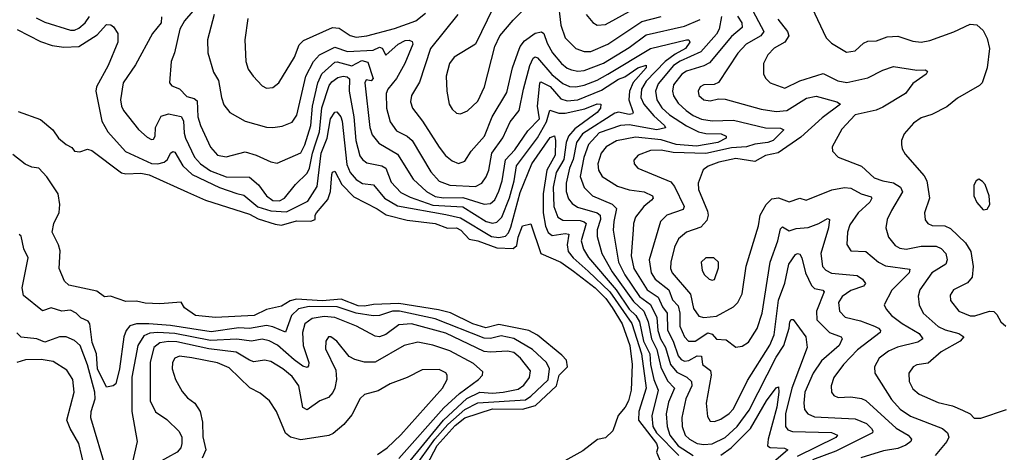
# Model space of a CAD drawing. Extents: x 1245432 to 1420865, y 606325 to 671314.
# Tile 142 of 256: x 1327757 to 1332375, y 621804 to 623830. Entities that reach past the tile are written whole.
import ezdxf

# ---------------------------------------------------------------- set-up
doc = ezdxf.new("R2010")
doc.units = 0

msp = doc.modelspace()

# ---------------------------------------------------------------- linework, layer by layer
at = {"layer": '0CON20XD'}
for points in [[(1328599.7, 623905), (1328530.8, 623825), (1328508, 623785), (1328482.7, 623675), (1328467.1, 623635), (1328460, 623535), (1328470.4, 623520.4), (1328506.1, 623506.1), (1328541.1, 623471.1), (1328575, 623461.2), (1328589.7, 623449.7), (1328593.4, 623375), (1328604.7, 623335), (1328652.5, 623232.5), (1328685, 623195.4), (1328725, 623188.4), (1328815, 623211.2), (1328866.2, 623196.2), (1328934.7, 623164.7), (1328965, 623158.5), (1329075, 623207.2), (1329095, 623244.6), (1329123.2, 623335), (1329130.3, 623425), (1329155.1, 623535), (1329173.5, 623576.5), (1329235, 623630.9), (1329246.9, 623633.1), (1329315, 623613.4), (1329361.2, 623638.8), (1329390.4, 623630.4), (1329414.7, 623555), (1329405, 623544), (1329381.5, 623548.5), (1329375.3, 623535), (1329399.8, 623325), (1329410.3, 623290.3), (1329441.2, 623251.2), (1329529.8, 623199.8), (1329602.5, 623082.5), (1329665.6, 623025.6), (1329705, 623002.6), (1329745, 622995.1), (1329835, 622998.1), (1329935, 622966), (1329965, 622968.8), (1329985, 622986.7), (1330005, 623026.4), (1330019.1, 623075), (1330035, 623174), (1330079.5, 623220.5), (1330140.8, 623309.2), (1330195.4, 623365), (1330185.9, 623425), (1330196.7, 623533.3), (1330201.6, 623538.4), (1330245, 623517.5), (1330295, 623458.7), (1330325, 623450.8), (1330375, 623454.9), (1330485, 623499.5), (1330565, 623551), (1330595, 623562.2), (1330655.4, 623605), (1330695, 623617.1), (1330695.7, 623605), (1330634, 623536), (1330616.3, 623495), (1330613.9, 623455), (1330633.9, 623395), (1330630.5, 623389.5), (1330615, 623386.1), (1330565, 623396.5), (1330548.2, 623391.8), (1330397.2, 623295), (1330367.9, 623255), (1330352.2, 623175), (1330335.9, 623135), (1330319.4, 623065), (1330320.7, 623025), (1330331, 622991), (1330348.6, 622968.6), (1330372.6, 622952.6), (1330465, 622925.5), (1330478.7, 622915), (1330481.6, 622895), (1330465.7, 622845.7), (1330464.8, 622815.2), (1330487, 622735), (1330535, 622649.6), (1330635, 622509.7), (1330683.5, 622465), (1330704.7, 622415), (1330719.7, 622335), (1330745.5, 622285), (1330763.3, 622203.3), (1330795, 622139.2), (1330827.8, 622105), (1330800.4, 622039.6), (1330789.7, 621985), (1330793.9, 621925), (1330806.1, 621885), (1330845.5, 621835), (1330915, 621789.3)], [(1329978.2, 623885), (1329895.6, 623715), (1329794.7, 623655.3), (1329772.5, 623625), (1329757.1, 623565), (1329760.4, 623495), (1329771.8, 623435), (1329785, 623411.4), (1329805, 623392.9), (1329825, 623388.9), (1329856.6, 623403.4), (1329905, 623448.9), (1329937.1, 623515), (1329985.3, 623704.7), (1330009.5, 623755), (1330071.5, 623828.5), (1330145, 623901.5)], [(1330280.8, 623925), (1330294.8, 623805), (1330315.9, 623745), (1330365, 623694.7), (1330405, 623680.3), (1330435, 623681.4), (1330515, 623715.2), (1330675, 623821.5), (1330765, 623844.8)], [(1331182.5, 623895), (1331247.4, 623775), (1331232.7, 623755), (1331164, 623716), (1331125, 623673.1), (1331035, 623536.5), (1331013.5, 623526.5), (1330965, 623525.3), (1330947.8, 623515), (1330939.6, 623495), (1330942.1, 623475), (1330965, 623455.4), (1330995, 623450.8), (1331035, 623459.6), (1331065, 623457.7), (1331235, 623411.2), (1331305, 623400.2), (1331355, 623405.2), (1331447.5, 623462.5), (1331491.7, 623471.7), (1331590, 623445), (1331605.7, 623435), (1331520, 623370), (1331420.1, 623279.9), (1331314, 623206), (1331255, 623194.8), (1331205, 623166.7), (1331115, 623179.3), (1331036.6, 623163.4), (1330986, 623144), (1330962.8, 623127.3), (1330939.3, 623065), (1330940.6, 623035), (1330983.1, 622933.1), (1330985.8, 622915), (1330979.6, 622890.4), (1330951.9, 622858.1), (1330885, 622834.6), (1330846.8, 622803.2), (1330827.4, 622765), (1330811.2, 622695), (1330810, 622665), (1330816.5, 622645), (1330902.7, 622545), (1330917, 622477), (1330941.7, 622441.7), (1330965.8, 622435.8), (1331025, 622442.3), (1331104.3, 622485.7), (1331125.4, 622505), (1331145, 622546.2), (1331164.8, 622675.2), (1331221.4, 622865), (1331229.7, 622915), (1331258.2, 622965), (1331285, 622991.8), (1331315, 622996.2), (1331365, 622977.3), (1331415, 622994.6), (1331445.6, 622985.6), (1331566.5, 623033.5), (1331625, 623043.6), (1331655, 623040.3), (1331704.1, 623014.1), (1331749.7, 622999.7), (1331753.5, 622995), (1331744.6, 622975), (1331689.6, 622925), (1331650.1, 622869.9), (1331639.3, 622835), (1331636.6, 622776.6), (1331655, 622748.2), (1331725, 622743.9), (1331785, 622694.1), (1331817.4, 622677.4), (1331932.2, 622662.2), (1331928.5, 622645), (1331846.8, 622563.2), (1331810.9, 622495), (1331820, 622475), (1331846.2, 622445), (1331895, 622407.6), (1331975, 622361.1), (1331991.8, 622335), (1331969.6, 622320.4), (1331873.1, 622296.9), (1331831.5, 622278.5), (1331788, 622245), (1331765.4, 622205), (1331767.3, 622175), (1331845, 622050.8), (1331886.5, 622006.5), (1331935, 621972.7), (1332085.2, 621915.2), (1332107.8, 621895), (1332115.2, 621875), (1332105.8, 621855), (1332050.4, 621789.6)], [(1331472.5, 623887.5), (1331540, 623745), (1331565, 623720), (1331635, 623678.2), (1331675, 623683.6), (1331715, 623719.4), (1331735, 623729.4), (1331775, 623730.9), (1331825, 623749.2), (1331875, 623752.5), (1331945, 623729.1), (1331985, 623725.4), (1332025, 623732.3), (1332137.4, 623772.6), (1332215, 623808.9), (1332245, 623805.6), (1332275, 623780), (1332295, 623742), (1332304.6, 623695), (1332294.5, 623605), (1332271.1, 623535), (1332258.1, 623521.9), (1332155, 623462.5), (1332105, 623421.2), (1332035, 623386.8), (1331985, 623370.4), (1331948.6, 623345), (1331904.6, 623295.4), (1331892.9, 623265), (1331892.5, 623245), (1331895.7, 623225), (1331910.2, 623200.2), (1331998.8, 623098.8), (1332011.1, 623075), (1332023.6, 622995), (1332000, 622925), (1332003, 622893), (1332016.2, 622876.2), (1332036.7, 622866.7), (1332095, 622864.7), (1332122.6, 622852.6), (1332192.1, 622785), (1332217.1, 622745), (1332228.7, 622675), (1332223.8, 622625), (1332201.6, 622598.4), (1332135.6, 622565), (1332120, 622540), (1332122.9, 622515), (1332161.9, 622465), (1332215, 622443.2), (1332236.6, 622443.4), (1332305, 622465.7), (1332325, 622464), (1332339.7, 622449.7), (1332358.8, 622415), (1332382.5, 622395)], [(1327835, 623839.2), (1327875, 623818.1), (1327995, 623780.8), (1328015, 623781.2), (1328035, 623790), (1328064.9, 623815.1), (1328084.6, 623845.4)], [(1328422.8, 623842.8), (1328420.2, 623815), (1328380, 623765), (1328300.7, 623619.3), (1328243.1, 623535), (1328230.3, 623455), (1328234.6, 623425), (1328244.6, 623405), (1328315, 623315.6), (1328355, 623279.4), (1328375, 623268.6), (1328385, 623270.8), (1328393.3, 623285), (1328394.2, 623325), (1328421.5, 623378.5), (1328455, 623388.4), (1328515, 623376), (1328526.1, 623356.1), (1328528.1, 623298.1), (1328535, 623275.5), (1328576.8, 623186.8), (1328604.7, 623155), (1328652.2, 623122.2), (1328725, 623094.5), (1328835, 623093.3), (1328877.1, 623057.1), (1328914.7, 623005), (1328945, 622983), (1328975, 622981.3), (1328999.3, 622995), (1329051, 623059), (1329105, 623111.6), (1329116.2, 623135), (1329129.9, 623205), (1329146.4, 623253.6), (1329162.6, 623305), (1329173.5, 623416.5), (1329208, 623522), (1329220.5, 623539.5), (1329250, 623560), (1329274, 623566), (1329293.2, 623563.2), (1329303.8, 623553.8), (1329301.7, 623495), (1329323.6, 623375), (1329333.4, 623265), (1329352.7, 623192.7), (1329365, 623174.6), (1329385, 623160.3), (1329455.5, 623145.5), (1329474.7, 623135), (1329499.2, 623069.2), (1329545, 623020), (1329588.8, 622998.8), (1329695, 622962.1), (1329835, 622952.9), (1329945, 622885.2), (1329975, 622876.8), (1329995, 622881.9), (1330018.5, 622905), (1330053.9, 622996.1)], [(1328669.3, 623855), (1328637.7, 623735), (1328640, 623675), (1328665.5, 623585), (1328689.2, 623545), (1328704.5, 623465.5), (1328715, 623432), (1328742.9, 623395), (1328815, 623355.5), (1328915, 623327.1), (1328945, 623324.6), (1328988.9, 623331.1), (1329035, 623350.9), (1329057.5, 623382.5), (1329099, 623565), (1329135.1, 623634.9), (1329162.9, 623665), (1329235, 623700.6), (1329295, 623681.3), (1329415, 623687.7), (1329445, 623701.2), (1329456.4, 623696.4), (1329475, 623664), (1329531.9, 623715), (1329565, 623732.3), (1329583.7, 623733.7), (1329597.4, 623727.4), (1329600.4, 623715), (1329563.8, 623625), (1329525, 623554.2), (1329484.2, 623505), (1329476.3, 623485), (1329476.8, 623415), (1329495, 623351.1), (1329525, 623310), (1329575, 623284.7), (1329597.6, 623265), (1329685, 623117.3), (1329723.9, 623073.9), (1329775, 623054.4), (1329895, 623048.9), (1329925, 623064.6), (1329945.2, 623094.8), (1329957.2, 623125), (1329971.9, 623205), (1330023.7, 623276.3), (1330057.9, 623352.1), (1330100.2, 623405), (1330119.5, 623505), (1330149.1, 623615), (1330165, 623650.3), (1330175, 623655.8), (1330185, 623650.8), (1330253.2, 623573.2), (1330305, 623531), (1330335, 623517.4), (1330365, 623515.5), (1330405, 623523.5), (1330465, 623546.4), (1330515.2, 623575)], [(1328827.9, 623835), (1328812.9, 623735), (1328818.5, 623635), (1328829.1, 623599.1), (1328851.9, 623565), (1328895, 623520.6), (1328915, 623509.4), (1328945, 623511.9), (1328971.9, 623535), (1329045.3, 623655), (1329067.7, 623712.3), (1329087.8, 623732.3), (1329225, 623793.3), (1329255, 623791.1), (1329306.4, 623756.4), (1329335, 623748.8), (1329385, 623754.8), (1329515, 623788.2), (1329615, 623824.3), (1329659.9, 623860.1)], [(1329811.8, 623855), (1329684.2, 623695), (1329632.4, 623537.6), (1329594.6, 623475), (1329590.8, 623445), (1329599.1, 623415), (1329646.7, 623355), (1329725, 623233.5), (1329754.4, 623194.4), (1329785, 623169.1), (1329815, 623156.5), (1329845, 623167.8), (1329874.5, 623215), (1329936.8, 623285), (1329973.7, 623375), (1330041.7, 623488.3), (1330068.5, 623605), (1330093.8, 623675), (1330105, 623704.5), (1330125, 623730.8), (1330175, 623767.1), (1330205, 623773.2), (1330215.2, 623765.2), (1330230.7, 623720.7), (1330255.5, 623675.5), (1330298.4, 623625), (1330325, 623603.3), (1330345, 623595.2), (1330375, 623589.4), (1330405, 623592.6), (1330495, 623626.2), (1330615, 623699.8), (1330695, 623758.4), (1330875, 623800.3), (1330948.4, 623831.6)], [(1330413.7, 623853.7), (1330445, 623816.9), (1330464.7, 623804.7), (1330505, 623807.3), (1330632.1, 623877.9)], [(1331048.5, 623845), (1331036.7, 623785), (1331025, 623762.1), (1330950.9, 623679.1), (1330855, 623635.8), (1330823.8, 623615), (1330751, 623529), (1330738.3, 623495), (1330745.9, 623455), (1330768, 623418), (1330804.3, 623385), (1330885, 623333.1), (1330941.3, 623305), (1330975, 623296.3), (1331047.5, 623295), (1331070.5, 623285), (1331070, 623275), (1331031.1, 623255), (1330931.8, 623238.2), (1330836, 623246), (1330765, 623267.5), (1330645, 623280.5), (1330556.7, 623263.3), (1330508, 623235), (1330484.2, 623205), (1330468.9, 623155), (1330471.2, 623125), (1330488.2, 623095), (1330561.2, 623051.2), (1330615, 623032.7), (1330685, 623023.4), (1330724.6, 623004.6), (1330727.3, 622995), (1330720, 622985), (1330684.3, 622955.7), (1330645.9, 622905), (1330635.3, 622875), (1330633.7, 622846.3), (1330625.2, 622724.8), (1330637.8, 622665), (1330699.3, 622565), (1330751, 622531), (1330771.3, 622485), (1330794, 622455), (1330795, 622375.5), (1330821.7, 622325), (1330845.4, 622255.4), (1330858.6, 622238.6), (1330875, 622230.6), (1330895, 622234.1), (1330935, 622255.9), (1330954.2, 622255), (1330959.2, 622215), (1330996.7, 622186.7), (1330999.5, 622165), (1330976.6, 622035), (1330982.3, 621972.3), (1330995, 621950), (1331015, 621948.5), (1331045, 621959.3), (1331085, 621986.5), (1331105, 622008), (1331170.1, 622139.9), (1331275, 622306.6), (1331295, 622353.6), (1331315, 622516), (1331345, 622596), (1331364.6, 622685.4), (1331395, 622731.1), (1331405, 622735.6), (1331415, 622731.4), (1331425.3, 622715.3), (1331442.7, 622645), (1331470.5, 622585), (1331485, 622571.4), (1331524, 622564), (1331530, 622555), (1331494.4, 622465), (1331495.3, 622425), (1331555, 622365.2), (1331609.2, 622345), (1331613.8, 622335), (1331599.6, 622305), (1331517.8, 622232.2), (1331478.6, 622175), (1331439.2, 622085), (1331433.8, 622033.8), (1331437.2, 622005), (1331453.5, 621983.5), (1331485, 621971), (1331675, 621961), (1331728.3, 621938.3), (1331752.3, 621915), (1331758.8, 621905), (1331756.7, 621895), (1331585, 621809.8), (1331475, 621768.2)], [(1331123.3, 623846.7), (1331143.4, 623815), (1331145, 623792.9), (1331095, 623751.7), (1330992.3, 623627.7), (1330966.3, 623613.7), (1330885, 623589.6), (1330862.8, 623575), (1330824, 623525), (1330818.4, 623495), (1330823.1, 623473.1), (1330845, 623438.4), (1330882.2, 623405), (1330915, 623381.5), (1330955, 623363.4), (1331005, 623356.2), (1331105, 623359.1), (1331255, 623324), (1331325, 623321.3), (1331340.6, 623315), (1331290.3, 623265), (1331265.8, 623254.2), (1331205, 623246.8), (1331165.9, 623234.1), (1331095, 623229.8), (1330975, 623203.2), (1330821.4, 623208.6), (1330765, 623219), (1330715, 623217), (1330658, 623195), (1330637.9, 623172.1), (1330638.6, 623155), (1330656, 623135), (1330810.5, 623070.5), (1330828.5, 623048.5), (1330873.9, 622955), (1330868.4, 622941.6), (1330792.5, 622915), (1330762.7, 622885), (1330708.6, 622705), (1330719.2, 622645), (1330737.6, 622615), (1330801, 622565), (1330818.9, 622518.9), (1330845, 622489.6), (1330852.4, 622455), (1330853.7, 622395), (1330875.4, 622345.4), (1330894.1, 622324.1), (1330925, 622324.8), (1330985, 622364), (1331005, 622357.3), (1331025, 622334.6), (1331070.6, 622330.6), (1331115, 622296.7), (1331145, 622300.9), (1331175, 622319.5), (1331215.7, 622384.3), (1331238.9, 622455), (1331276.4, 622695), (1331312.9, 622795), (1331325, 622851.2), (1331335, 622859.4), (1331365, 622841.2), (1331398.3, 622851.7), (1331455, 622857.4), (1331504.1, 622875.9), (1331545, 622899.5), (1331554.4, 622894.4), (1331550, 622855), (1331514.3, 622735), (1331522.2, 622675), (1331537.3, 622657.3), (1331565, 622643.3), (1331685, 622632.7), (1331710, 622615), (1331723.3, 622595), (1331715, 622581.5), (1331655, 622562.5), (1331615, 622533.9), (1331597.3, 622505), (1331602.3, 622465), (1331627.6, 622437.6), (1331700.3, 622420.3), (1331765.5, 622395), (1331785.3, 622385), (1331793.3, 622375), (1331792.3, 622365), (1331685.6, 622284.4), (1331621.2, 622215), (1331574.7, 622155), (1331562.7, 622115), (1331563.8, 622085), (1331575, 622070), (1331595, 622061.5), (1331655, 622063.5), (1331705, 622056.5), (1331725, 622046.5), (1331867.5, 621917.5), (1331924.3, 621884.3), (1331938.9, 621865), (1331935.7, 621855), (1331912.5, 621837.5), (1331875, 621821.4), (1331808.5, 621811.5), (1331701.5, 621778.5)], [(1327745, 623783.6), (1327855, 623727.5), (1327909.7, 623709.7), (1327965, 623701.2), (1328035, 623705.2), (1328120.5, 623759.5), (1328165, 623808.2), (1328185, 623805.5), (1328196.6, 623796.6), (1328217.1, 623765), (1328217.1, 623725), (1328171.8, 623615), (1328117.4, 623515), (1328114.4, 623495.6), (1328141.9, 623355), (1328171.4, 623305), (1328253.5, 623213.5), (1328375, 623156.5), (1328405, 623154.4), (1328435, 623163.1), (1328450.9, 623175), (1328465, 623205.6), (1328475, 623213.1), (1328485, 623209.3), (1328522.3, 623145), (1328566.6, 623105), (1328695, 623043.8), (1328775, 623015.5), (1328808.8, 623008.8), (1328873.7, 622953.7), (1328935, 622935.1), (1329009, 622931), (1329109.1, 622980.9), (1329151.8, 623048.1), (1329170.4, 623205), (1329199.4, 623275), (1329214.4, 623365.6), (1329235, 623396.9), (1329245, 623397.8), (1329263.4, 623375), (1329269.3, 623355), (1329292.2, 623152.2), (1329307.4, 623115), (1329335, 623081.1), (1329365, 623063.4), (1329416.4, 623056.4), (1329467.8, 622995), (1329528.3, 622958.3), (1329755, 622917.5), (1329825, 622901.6), (1329970, 622815), (1330005, 622809.3), (1330035, 622817), (1330048.8, 622831.2), (1330061.2, 622858.8), (1330105, 623020.4), (1330158.9, 623155), (1330245, 623277.8), (1330265, 623285.5), (1330270.6, 623265), (1330268.5, 623195), (1330229.9, 623125), (1330212, 623015), (1330212.2, 622925), (1330222.9, 622862.9), (1330235, 622832.8), (1330255, 622819.4), (1330315, 622829.5), (1330331.8, 622825), (1330324.9, 622775), (1330329.1, 622745), (1330352.1, 622715), (1330422.7, 622652.7), (1330525, 622554.9), (1330627.8, 622407.8), (1330672.5, 622265), (1330694.6, 622105), (1330661.3, 621995), (1330658.8, 621955), (1330744.3, 621845), (1330749.6, 621825), (1330743.6, 621805), (1330764.4, 621755.6)], [(1331311.8, 623831.8), (1331358.2, 623775), (1331363.4, 623755), (1331345.4, 623725), (1331295, 623696.8), (1331265.3, 623664.7), (1331245.5, 623625), (1331245.5, 623575.5), (1331255.6, 623555), (1331277.1, 623535), (1331345, 623510), (1331415, 623543.3), (1331495, 623568.7), (1331525, 623578.7), (1331593.3, 623543.3), (1331636.4, 623536.4), (1331735, 623557.1), (1331805, 623593.9), (1331855, 623611.2), (1331965, 623593.6), (1332005.6, 623595.6), (1332015, 623587.5), (1332008, 623575), (1331945, 623531.8), (1331911.1, 623485), (1331805, 623419.7), (1331774, 623406), (1331675, 623384), (1331612.3, 623317.7), (1331567.5, 623235), (1331568.8, 623215), (1331595.6, 623185.6), (1331705, 623144), (1331765, 623090), (1331805, 623074.8), (1331855, 623066.4), (1331888.2, 623045), (1331896.7, 623023.3), (1331845, 622936.7), (1331825.3, 622895), (1331819.6, 622855), (1331831.8, 622811.8), (1331862.1, 622772.1), (1331885, 622760.3), (1331915, 622755.8), (1331985, 622769.6), (1332055, 622768.7), (1332079.2, 622759.2), (1332100.6, 622735), (1332106.6, 622705), (1332100.4, 622685), (1332034.9, 622645.1), (1331978.8, 622565), (1331970.7, 622535), (1331974.6, 622495), (1331994.6, 622455), (1332065, 622392.8), (1332096.9, 622376.9), (1332161.2, 622361.2), (1332184.5, 622345), (1332168.2, 622325), (1332078.2, 622275), (1332018, 622222), (1331965, 622213.8), (1331947.1, 622205), (1331926.5, 622175), (1331927.7, 622135), (1331945, 622101.1), (1331975, 622077.1), (1332065, 622037.7), (1332132, 622022), (1332178.8, 622001.2), (1332214, 621985), (1332233.8, 621963.8), (1332265, 621964.1), (1332385.6, 622004.4)], [(1330515.2, 623575), (1330715, 623695.2), (1330885, 623735.9), (1330895.4, 623735.4), (1330900, 623725), (1330879.2, 623695), (1330831.1, 623668.9), (1330785, 623634.3), (1330695, 623542.1), (1330673.2, 623505), (1330670.8, 623465), (1330683.8, 623435), (1330730.4, 623380.4), (1330781.4, 623335), (1330786, 623324), (1330745, 623314.8), (1330615, 623337.1), (1330575, 623335.2), (1330475, 623300.4), (1330424.8, 623245), (1330402.6, 623185), (1330386, 623095), (1330403.8, 623043.8), (1330443.8, 623005), (1330536.1, 622966.1), (1330556.6, 622946.6), (1330542.8, 622885), (1330541, 622845), (1330565.1, 622695), (1330594.5, 622634.5), (1330664.5, 622534.5), (1330715.9, 622495.9), (1330744.9, 622435), (1330749.7, 622375), (1330763.1, 622335), (1330785.4, 622295.4), (1330808.8, 622215), (1330839.7, 622179.7), (1330886.5, 622156.5), (1330907.5, 622135), (1330909.4, 622115), (1330881.2, 622055), (1330863, 621967), (1330863.3, 621925), (1330878.3, 621885), (1330897.6, 621865), (1330935, 621845.2), (1330965, 621840.5), (1331005, 621843.7), (1331065, 621874), (1331122.6, 621925), (1331178.2, 622001.8), (1331305, 622249.1), (1331341.2, 622305), (1331365.2, 622385), (1331368.1, 622415), (1331375, 622426.2), (1331385, 622425.6), (1331444.1, 622345), (1331450, 622295), (1331377.7, 622105), (1331349.2, 621985), (1331348.3, 621925), (1331359, 621909), (1331380.9, 621900.9), (1331565, 621896.9), (1331592.7, 621885), (1331585, 621873), (1331404, 621785)], [(1330053.9, 622996.1), (1330075.4, 623075), (1330086.6, 623145), (1330185, 623276.2), (1330228.3, 623351.7), (1330244.1, 623405.9), (1330285, 623393), (1330315, 623392.4), (1330407.8, 623412.2), (1330465, 623436), (1330482, 623435), (1330480.3, 623415), (1330465.2, 623395), (1330360.8, 623319.2), (1330331, 623285), (1330319.9, 623255), (1330308.6, 623175), (1330272.7, 623115), (1330259.4, 623045), (1330261.6, 622955), (1330281.4, 622905), (1330305, 622890.6), (1330385, 622888.9), (1330404.1, 622884.1), (1330413.1, 622875), (1330390, 622795), (1330400.6, 622755), (1330425, 622715.8), (1330554.7, 622564.7), (1330615.3, 622475), (1330646.7, 622445), (1330664.3, 622415), (1330683, 622325), (1330711.9, 622265), (1330715.8, 622215.8), (1330731.4, 622145), (1330751.8, 622095), (1330722.1, 621975), (1330727, 621925), (1330743.6, 621895), (1330848.9, 621788.9)], [(1327750.5, 623400.5), (1327855, 623362), (1327912.6, 623315), (1327938.6, 623275), (1327975, 623245.3), (1328001.9, 623231.9), (1328015, 623214.7), (1328039.1, 623210.9), (1328075, 623224.2), (1328095, 623217.7), (1328235, 623113.3), (1328255, 623108.5), (1328325, 623110.8), (1328365, 623103.4), (1328545, 623022.9), (1328628.9, 622985), (1328835, 622919.3), (1328875, 622897.1), (1328955, 622871.9), (1328985, 622868.3), (1329055, 622888), (1329123.4, 622886.6), (1329142.2, 622895), (1329142.8, 622915), (1329149.3, 622925), (1329202.6, 622987.4), (1329214.5, 623025), (1329221.5, 623105), (1329225, 623115.8), (1329235, 623120), (1329267.7, 623057.7), (1329325, 623000.3), (1329433.1, 622945), (1329476.3, 622916.3), (1329575, 622891), (1329705, 622875.9), (1329763.3, 622853.3), (1329805, 622854.8), (1329825.6, 622845), (1329865, 622802.7), (1329905, 622794.7), (1329995, 622761.9), (1330070.9, 622759.1), (1330088, 622772), (1330095, 622810.9), (1330115, 622864.5), (1330155, 622873.3), (1330201.9, 622735), (1330295, 622693.9), (1330355, 622653), (1330456.7, 622575), (1330505.4, 622525), (1330535, 622483), (1330582.4, 622405), (1330619, 622305), (1330629.6, 622215), (1330625.2, 622095), (1330612.1, 622045), (1330596.9, 622015), (1330563.6, 621976.4), (1330538.6, 621905), (1330505, 621871.5), (1330466.5, 621863.5), (1330398.9, 621811.1), (1330256.7, 621733.3)], [(1329666.7, 621743.3), (1329715, 621835.4), (1329800.2, 621929.8), (1329845, 621966.1), (1329975, 622008.1), (1330115, 622006), (1330176.5, 622023.5), (1330274.9, 622115.1), (1330286.7, 622165), (1330325.5, 622204.5), (1330321.9, 622235), (1330299.7, 622259.7), (1330185, 622353.1), (1330145.2, 622375.2), (1330005, 622402.3), (1329943.5, 622386.5), (1329881.8, 622405), (1329777, 622457), (1329721.5, 622471.5), (1329535, 622501.1), (1329417, 622497), (1329375, 622488.3), (1329345, 622489.6), (1329265, 622521.1), (1329176.6, 622513.4), (1329055, 622521.2), (1329026.4, 622513.6), (1328985, 622488.4), (1328915, 622473.3), (1328856.7, 622445), (1328675, 622434.8), (1328582.5, 622445), (1328530.7, 622480.7), (1328515, 622506.7), (1328415, 622498.9), (1328345, 622502.3), (1328305, 622512.5), (1328255, 622510.7), (1328182.5, 622535), (1328155, 622532.1), (1328119.4, 622559.4), (1327987.4, 622587.4), (1327967.8, 622605), (1327943.2, 622665), (1327947.1, 622747.1), (1327940, 622775), (1327910, 622835), (1327917.5, 622875), (1327943, 622927), (1327945.7, 622965), (1327937.5, 623015), (1327885, 623094.2), (1327846.7, 623135), (1327815, 623139.2), (1327782.8, 623152.8), (1327725, 623198.2)], [(1332275, 622940), (1332295, 622942.5), (1332306.1, 622963.9), (1332303.8, 623005), (1332285, 623057.5), (1332273, 623073), (1332255, 623082.5), (1332242.5, 623075), (1332231.2, 623055), (1332232, 623005), (1332245, 622973.3), (1332275, 622940)], [(1329605, 621727.5), (1329704.8, 621865.2), (1329765, 621934.3), (1329845, 622004.9), (1329905, 622036.4), (1330129.4, 622050.6), (1330155, 622066.7), (1330236.2, 622143.8), (1330241.8, 622195), (1330227.7, 622225), (1330162.5, 622285), (1330075, 622337.8), (1330015, 622349.2), (1329965, 622336.5), (1329935, 622338), (1329705, 622429.5), (1329538.2, 622465), (1329505.3, 622464.7), (1329445, 622444.4), (1329415, 622442.8), (1329334.9, 622455.1), (1329245.4, 622485.4), (1329115, 622487.4), (1329065, 622476.2), (1329032.7, 622445), (1329004, 622366), (1328945, 622391.8), (1328915, 622397.7), (1328835, 622384.6), (1328785, 622386.5), (1328655, 622369), (1328565, 622382.3), (1328465, 622398.6), (1328363.7, 622406.3), (1328305, 622406.1), (1328274.4, 622395.6), (1328256.9, 622375), (1328246.3, 622345), (1328224.9, 622195.2), (1328207.7, 622125), (1328195.1, 622114.9), (1328165, 622109.8), (1328121.8, 622195), (1328117, 622265), (1328098, 622318), (1328086, 622405), (1328077.7, 622417.7), (1328043.4, 622433.4), (1328022.1, 622455), (1327995, 622469.2), (1327955, 622465.4), (1327905, 622480), (1327865, 622466), (1327775, 622538.8), (1327768.8, 622575), (1327796.8, 622715), (1327776.7, 622756.7), (1327765, 622816.2), (1327755, 622823.8)], [(1331005, 622610), (1331015, 622613.8), (1331035, 622667.5), (1331034.2, 622695), (1331012.5, 622715), (1330975, 622714.3), (1330953.1, 622695), (1330958.1, 622655), (1330968.6, 622635), (1330991.2, 622615), (1331005, 622610)], [(1329575, 621746.4), (1329745.2, 621954.8), (1329854.4, 622055.6), (1329915, 622085.4), (1329975, 622081), (1330024, 622086), (1330095, 622099.6), (1330121.5, 622118.5), (1330148.2, 622155), (1330152.5, 622185), (1330105.7, 622245.7), (1330075, 622271.2), (1330045, 622278.3), (1329965, 622272.5), (1329935, 622276.2), (1329755, 622362.8), (1329595, 622405.9), (1329535, 622401.6), (1329475, 622355.3), (1329445, 622344.2), (1329425, 622348.6), (1329337.5, 622395), (1329235, 622434.8), (1329185, 622440.8), (1329128.6, 622431.4), (1329094.9, 622405.1), (1329083, 622365), (1329086.9, 622305), (1329113.4, 622225), (1329111.7, 622208.3), (1329105, 622201.8), (1329085, 622207.6), (1329045, 622237), (1328965.8, 622305.8), (1328926.9, 622326.9), (1328895, 622333.7), (1328845, 622324.1), (1328775, 622333.8), (1328652.3, 622327.7), (1328485, 622360.2), (1328405, 622365.7), (1328367.8, 622362.2), (1328339.9, 622350.1), (1328310.7, 622305), (1328283.4, 622156.6), (1328282.9, 621995), (1328308.2, 621855), (1328284, 621745)], [(1328165, 621719.2), (1328091, 621965), (1328092.6, 621995), (1328111.3, 622055), (1328110.1, 622085), (1328075.6, 622214.4), (1328040.3, 622305), (1328015, 622328), (1327975, 622345.3), (1327944.6, 622344.6), (1327875, 622319.6), (1327838, 622335), (1327763.9, 622343.9), (1327744, 622364)], [(1329535, 621775.6), (1329747, 622013), (1329820.4, 622079.6), (1329909.2, 622145), (1329928.1, 622165), (1329928.8, 622181.2), (1329885, 622219.7), (1329775, 622279.6), (1329695, 622306), (1329625, 622319.3), (1329560, 622305), (1329425, 622226.4), (1329375, 622226.9), (1329328.9, 622238.9), (1329302.6, 622252.6), (1329245, 622324.4), (1329216, 622345), (1329205.7, 622344.3), (1329193.6, 622325), (1329191.5, 622288.5), (1329239.1, 622189.1), (1329242.7, 622145), (1329235.2, 622104.8), (1329225.9, 622084.1), (1329205, 622060.7), (1329165, 622044.7), (1329105, 622002.9), (1329084.7, 622014.7), (1329066.9, 622115), (1329035, 622159.7), (1328991.8, 622195), (1328935, 622229.7), (1328905, 622235.8), (1328855, 622227.6), (1328835.2, 622235.2), (1328772.7, 622272.7), (1328645, 622288.8), (1328495, 622321.1), (1328455, 622323.5), (1328415, 622316.4), (1328386.7, 622295), (1328369.1, 622225), (1328369.3, 622045), (1328395, 621994.4), (1328447.8, 621957.8), (1328505, 621902.1), (1328517.1, 621875), (1328517.8, 621845), (1328512.3, 621825), (1328495.5, 621805), (1328405.6, 621755)], [(1328077.1, 621667.1), (1328035.3, 621845), (1327993.8, 621915), (1327978.7, 621955), (1328012.5, 622085), (1328006, 622145), (1327978.1, 622188.1), (1327915, 622228.7), (1327858, 622238), (1327785, 622237.2), (1327744.5, 622225)], [(1329435, 621794.1), (1329480.4, 621825), (1329545, 621885.4), (1329740.5, 622105), (1329761.8, 622145), (1329762.2, 622165), (1329755, 622176.9), (1329725, 622192.1), (1329645, 622190), (1329575, 622154.6), (1329495, 622125.4), (1329438, 622092), (1329375, 622074.4), (1329353.6, 622056.4), (1329315, 621979.2), (1329278.1, 621935), (1329227.3, 621892.7), (1329206.6, 621883.4), (1329075, 621863.2), (1329028, 621875), (1329004, 621894), (1328960.9, 621995), (1328929.2, 622045), (1328885, 622081.1), (1328836.3, 622106.4), (1328739.9, 622199.9), (1328685, 622223.1), (1328565, 622247.2), (1328506.1, 622253.9), (1328484.7, 622245.2), (1328474.6, 622225), (1328472.9, 622195), (1328487.5, 622145), (1328519.1, 622089.1), (1328545, 622058.9), (1328579.1, 622035), (1328603.6, 621995), (1328614.7, 621945), (1328615.9, 621875.9), (1328630, 621815), (1328613.6, 621776.4)], [(1331045, 621790.1), (1331094.4, 621825), (1331184.3, 621915), (1331260, 622045), (1331305, 622105.6), (1331315, 622110), (1331317.3, 622085), (1331307.6, 622015), (1331266.6, 621865), (1331264.2, 621835), (1331276.1, 621826.1), (1331344, 621824), (1331359.5, 621815), (1331280.7, 621749.3)]]:
    msp.add_lwpolyline(points, dxfattribs=at)

doc.saveas('drawing.dxf')
